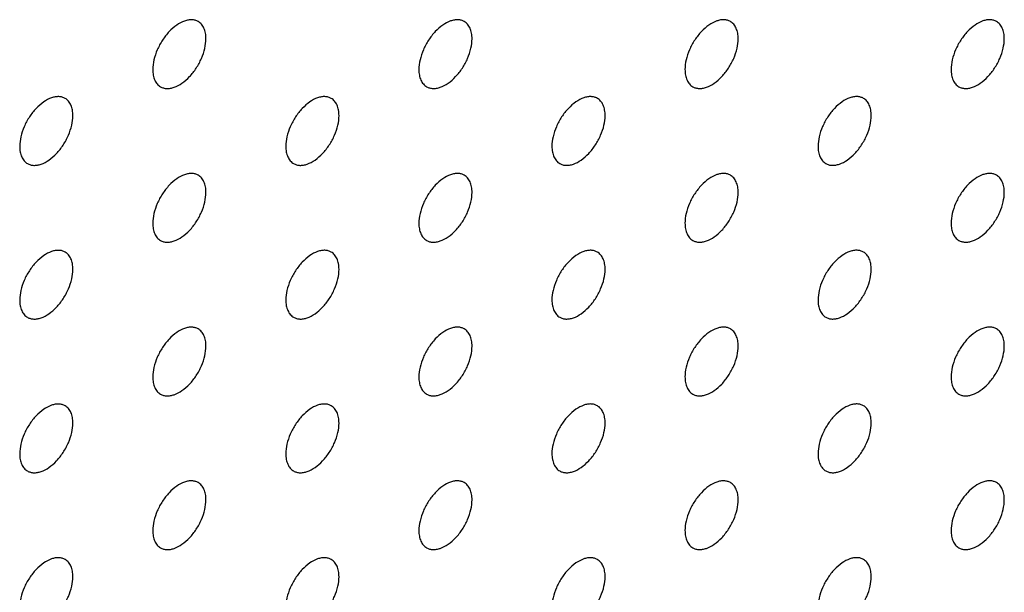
# Model space of a CAD drawing. Header units: inches. Extents: x 0 to 34, y 0 to 22.
# Tile 105 of 176: x 28.305 to 28.828, y 8.492 to 8.796. Entities that reach past the tile are written whole.
import ezdxf

# ---------------------------------------------------------------- set-up
doc = ezdxf.new("R2010")
doc.units = ezdxf.units.IN
doc.header["$LTSCALE"] = 1.87
doc.header["$MEASUREMENT"] = 0
doc.layers.add('02___PRT_ALL_AXES', color=7, linetype='CONTINUOUS')

msp = doc.modelspace()

# ---------------------------------------------------------------- linework, layer by layer
at = {"layer": '02___PRT_ALL_AXES', "color": 7, "linetype": 'CONTINUOUS'}
for points, knots in [([(28.39943, 8.79531), (28.39894, 8.79559), (28.39785, 8.79604), (28.39606, 8.79631), (28.39413, 8.79616), (28.39133, 8.79542), (28.38775, 8.79346), (28.3838, 8.78996), (28.3803, 8.78549), (28.37755, 8.7804), (28.37577, 8.77512), (28.37529, 8.77153), (28.37529, 8.76982)], [0, 0, 0, 0, 0.042842, 0.087441, 0.135298, 0.187275, 0.304489, 0.438213, 0.582466, 0.729664, 0.871609, 1, 1, 1, 1]), ([(28.54085, 8.79532), (28.54036, 8.7956), (28.53927, 8.79605), (28.53748, 8.79632), (28.53555, 8.79617), (28.53275, 8.79543), (28.52917, 8.79347), (28.52522, 8.78997), (28.52172, 8.7855), (28.51897, 8.78041), (28.5172, 8.77513), (28.51671, 8.77154), (28.51671, 8.76983)], [0, 0, 0, 0, 0.042842, 0.087441, 0.135298, 0.187275, 0.304489, 0.438213, 0.582466, 0.729664, 0.871609, 1, 1, 1, 1]), ([(28.68227, 8.79532), (28.68178, 8.79561), (28.68069, 8.79606), (28.6789, 8.79632), (28.67697, 8.79618), (28.67417, 8.79543), (28.67059, 8.79348), (28.66664, 8.78998), (28.66315, 8.78551), (28.66039, 8.78042), (28.65862, 8.77514), (28.65813, 8.77154), (28.65813, 8.76984)], [0, 0, 0, 0, 0.042842, 0.087441, 0.135298, 0.187275, 0.304489, 0.438213, 0.582466, 0.729664, 0.871609, 1, 1, 1, 1]), ([(28.82369, 8.79533), (28.8232, 8.79562), (28.82211, 8.79607), (28.82032, 8.79633), (28.81839, 8.79618), (28.81559, 8.79544), (28.81201, 8.79349), (28.80806, 8.78998), (28.80457, 8.78551), (28.80181, 8.78043), (28.80004, 8.77514), (28.79955, 8.77155), (28.79955, 8.76985)], [0, 0, 0, 0, 0.042842, 0.087441, 0.135298, 0.187275, 0.304489, 0.438213, 0.582466, 0.729664, 0.871609, 1, 1, 1, 1]), ([(28.40357, 8.78615), (28.40357, 8.78716), (28.40341, 8.78908), (28.40263, 8.79173), (28.40133, 8.79389), (28.40009, 8.79493), (28.39943, 8.79531)], [0, 0, 0, 0, 0.288094, 0.548173, 0.782164, 1, 1, 1, 1]), ([(28.54499, 8.78616), (28.54499, 8.78717), (28.54483, 8.78909), (28.54406, 8.79174), (28.54275, 8.7939), (28.54151, 8.79493), (28.54085, 8.79532)], [0, 0, 0, 0, 0.288094, 0.548173, 0.782164, 1, 1, 1, 1]), ([(28.68641, 8.78617), (28.68641, 8.78718), (28.68625, 8.7891), (28.68548, 8.79175), (28.68417, 8.79391), (28.68293, 8.79494), (28.68227, 8.79532)], [0, 0, 0, 0, 0.288094, 0.548173, 0.782164, 1, 1, 1, 1]), ([(28.82784, 8.78618), (28.82784, 8.78718), (28.82768, 8.78911), (28.8269, 8.79175), (28.82559, 8.79391), (28.82435, 8.79495), (28.82369, 8.79533)], [0, 0, 0, 0, 0.288094, 0.548173, 0.782164, 1, 1, 1, 1]), ([(28.37943, 8.76067), (28.37992, 8.76038), (28.38101, 8.75993), (28.3828, 8.75967), (28.38473, 8.75981), (28.38753, 8.76056), (28.39111, 8.76251), (28.39506, 8.76601), (28.39856, 8.77049), (28.40131, 8.77557), (28.40308, 8.78085), (28.40357, 8.78445), (28.40357, 8.78615)], [0, 0, 0, 0, 0.042842, 0.087441, 0.135298, 0.187275, 0.304489, 0.438213, 0.582466, 0.729664, 0.871609, 1, 1, 1, 1]), ([(28.52085, 8.76068), (28.52134, 8.76039), (28.52243, 8.75994), (28.52422, 8.75968), (28.52615, 8.75982), (28.52895, 8.76056), (28.53253, 8.76252), (28.53648, 8.76602), (28.53998, 8.77049), (28.54273, 8.77558), (28.5445, 8.78086), (28.54499, 8.78446), (28.54499, 8.78616)], [0, 0, 0, 0, 0.042842, 0.087441, 0.135298, 0.187275, 0.304489, 0.438213, 0.582466, 0.729664, 0.871609, 1, 1, 1, 1]), ([(28.66227, 8.76068), (28.66276, 8.7604), (28.66385, 8.75995), (28.66564, 8.75968), (28.66757, 8.75983), (28.67037, 8.76057), (28.67395, 8.76253), (28.6779, 8.76603), (28.6814, 8.7705), (28.68416, 8.77559), (28.68593, 8.78087), (28.68641, 8.78446), (28.68641, 8.78617)], [0, 0, 0, 0, 0.042842, 0.087441, 0.135298, 0.187275, 0.304489, 0.438213, 0.582466, 0.729664, 0.871609, 1, 1, 1, 1]), ([(28.80369, 8.76069), (28.80419, 8.76041), (28.80527, 8.75996), (28.80707, 8.75969), (28.80899, 8.75984), (28.81179, 8.76058), (28.81537, 8.76254), (28.81932, 8.76604), (28.82282, 8.77051), (28.82558, 8.7756), (28.82735, 8.78088), (28.82784, 8.78447), (28.82784, 8.78618)], [0, 0, 0, 0, 0.042842, 0.087441, 0.135298, 0.187275, 0.304489, 0.438213, 0.582466, 0.729664, 0.871609, 1, 1, 1, 1]), ([(28.37529, 8.76982), (28.37529, 8.76882), (28.37545, 8.76689), (28.37622, 8.76425), (28.37753, 8.76209), (28.37877, 8.76105), (28.37943, 8.76067)], [0, 0, 0, 0, 0.288094, 0.548173, 0.782164, 1, 1, 1, 1]), ([(28.51671, 8.76983), (28.51671, 8.76882), (28.51687, 8.7669), (28.51764, 8.76425), (28.51895, 8.76209), (28.52019, 8.76106), (28.52085, 8.76068)], [0, 0, 0, 0, 0.288094, 0.548173, 0.782164, 1, 1, 1, 1]), ([(28.65813, 8.76984), (28.65813, 8.76883), (28.65829, 8.76691), (28.65907, 8.76426), (28.66037, 8.7621), (28.66161, 8.76106), (28.66227, 8.76068)], [0, 0, 0, 0, 0.288094, 0.548173, 0.782164, 1, 1, 1, 1]), ([(28.79955, 8.76985), (28.79955, 8.76884), (28.79971, 8.76692), (28.80049, 8.76427), (28.80179, 8.76211), (28.80303, 8.76107), (28.80369, 8.76069)], [0, 0, 0, 0, 0.288094, 0.548173, 0.782164, 1, 1, 1, 1]), ([(28.32872, 8.75448), (28.32823, 8.75476), (28.32714, 8.75522), (28.32535, 8.75548), (28.32342, 8.75533), (28.32062, 8.75459), (28.31704, 8.75264), (28.31309, 8.74913), (28.30959, 8.74466), (28.30683, 8.73958), (28.30506, 8.73429), (28.30458, 8.7307), (28.30458, 8.72899)], [0, 0, 0, 0, 0.042842, 0.087441, 0.135298, 0.187275, 0.304489, 0.438213, 0.582466, 0.729664, 0.871609, 1, 1, 1, 1]), ([(28.33286, 8.74533), (28.33286, 8.74633), (28.3327, 8.74826), (28.33192, 8.7509), (28.33062, 8.75306), (28.32938, 8.7541), (28.32872, 8.75448)], [0, 0, 0, 0, 0.288094, 0.548173, 0.782164, 1, 1, 1, 1]), ([(28.47014, 8.75449), (28.46965, 8.75477), (28.46856, 8.75522), (28.46677, 8.75549), (28.46484, 8.75534), (28.46204, 8.7546), (28.45846, 8.75264), (28.45451, 8.74914), (28.45101, 8.74467), (28.44826, 8.73958), (28.44649, 8.7343), (28.446, 8.73071), (28.446, 8.729)], [0, 0, 0, 0, 0.042842, 0.087441, 0.135298, 0.187275, 0.304489, 0.438213, 0.582466, 0.729664, 0.871609, 1, 1, 1, 1]), ([(28.47428, 8.74533), (28.47428, 8.74634), (28.47412, 8.74826), (28.47335, 8.75091), (28.47204, 8.75307), (28.4708, 8.75411), (28.47014, 8.75449)], [0, 0, 0, 0, 0.288094, 0.548173, 0.782164, 1, 1, 1, 1]), ([(28.61156, 8.7545), (28.61107, 8.75478), (28.60998, 8.75523), (28.60819, 8.7555), (28.60626, 8.75535), (28.60346, 8.75461), (28.59988, 8.75265), (28.59593, 8.74915), (28.59243, 8.74468), (28.58968, 8.73959), (28.58791, 8.73431), (28.58742, 8.73072), (28.58742, 8.72901)], [0, 0, 0, 0, 0.042842, 0.087441, 0.135298, 0.187275, 0.304489, 0.438213, 0.582466, 0.729664, 0.871609, 1, 1, 1, 1]), ([(28.6157, 8.74534), (28.6157, 8.74635), (28.61554, 8.74827), (28.61477, 8.75092), (28.61346, 8.75308), (28.61222, 8.75412), (28.61156, 8.7545)], [0, 0, 0, 0, 0.288094, 0.548173, 0.782164, 1, 1, 1, 1]), ([(28.75298, 8.7545), (28.75249, 8.75479), (28.7514, 8.75524), (28.74961, 8.7555), (28.74768, 8.75536), (28.74488, 8.75462), (28.7413, 8.75266), (28.73735, 8.74916), (28.73386, 8.74469), (28.7311, 8.7396), (28.72933, 8.73432), (28.72884, 8.73072), (28.72884, 8.72902)], [0, 0, 0, 0, 0.042842, 0.087441, 0.135298, 0.187275, 0.304489, 0.438213, 0.582466, 0.729664, 0.871609, 1, 1, 1, 1]), ([(28.75712, 8.74535), (28.75712, 8.74636), (28.75696, 8.74828), (28.75619, 8.75093), (28.75488, 8.75309), (28.75364, 8.75412), (28.75298, 8.7545)], [0, 0, 0, 0, 0.288094, 0.548173, 0.782164, 1, 1, 1, 1]), ([(28.30872, 8.71984), (28.30921, 8.71956), (28.3103, 8.7191), (28.31209, 8.71884), (28.31402, 8.71899), (28.31682, 8.71973), (28.3204, 8.72168), (28.32435, 8.72519), (28.32784, 8.72966), (28.3306, 8.73474), (28.33237, 8.74003), (28.33286, 8.74362), (28.33286, 8.74533)], [0, 0, 0, 0, 0.042842, 0.087441, 0.135298, 0.187275, 0.304489, 0.438213, 0.582466, 0.729664, 0.871609, 1, 1, 1, 1]), ([(28.45014, 8.71985), (28.45063, 8.71956), (28.45172, 8.71911), (28.45351, 8.71885), (28.45544, 8.719), (28.45824, 8.71974), (28.46182, 8.72169), (28.46577, 8.72519), (28.46927, 8.72967), (28.47202, 8.73475), (28.47379, 8.74004), (28.47428, 8.74363), (28.47428, 8.74533)], [0, 0, 0, 0, 0.042842, 0.087441, 0.135298, 0.187275, 0.304489, 0.438213, 0.582466, 0.729664, 0.871609, 1, 1, 1, 1]), ([(28.59156, 8.71986), (28.59205, 8.71957), (28.59314, 8.71912), (28.59493, 8.71886), (28.59686, 8.719), (28.59966, 8.71975), (28.60324, 8.7217), (28.60719, 8.7252), (28.61069, 8.72967), (28.61344, 8.73476), (28.61522, 8.74004), (28.6157, 8.74364), (28.6157, 8.74534)], [0, 0, 0, 0, 0.042842, 0.087441, 0.135298, 0.187275, 0.304489, 0.438213, 0.582466, 0.729664, 0.871609, 1, 1, 1, 1]), ([(28.73298, 8.71986), (28.73348, 8.71958), (28.73456, 8.71913), (28.73635, 8.71886), (28.73828, 8.71901), (28.74108, 8.71975), (28.74466, 8.72171), (28.74861, 8.72521), (28.75211, 8.72968), (28.75487, 8.73477), (28.75664, 8.74005), (28.75712, 8.74364), (28.75712, 8.74535)], [0, 0, 0, 0, 0.042842, 0.087441, 0.135298, 0.187275, 0.304489, 0.438213, 0.582466, 0.729664, 0.871609, 1, 1, 1, 1]), ([(28.30458, 8.72899), (28.30458, 8.72799), (28.30474, 8.72606), (28.30551, 8.72342), (28.30682, 8.72126), (28.30806, 8.72022), (28.30872, 8.71984)], [0, 0, 0, 0, 0.288094, 0.548173, 0.782164, 1, 1, 1, 1]), ([(28.446, 8.729), (28.446, 8.728), (28.44616, 8.72607), (28.44693, 8.72343), (28.44824, 8.72127), (28.44948, 8.72023), (28.45014, 8.71985)], [0, 0, 0, 0, 0.288094, 0.548173, 0.782164, 1, 1, 1, 1]), ([(28.58742, 8.72901), (28.58742, 8.728), (28.58758, 8.72608), (28.58836, 8.72343), (28.58966, 8.72127), (28.5909, 8.72024), (28.59156, 8.71986)], [0, 0, 0, 0, 0.288094, 0.548173, 0.782164, 1, 1, 1, 1]), ([(28.72884, 8.72902), (28.72884, 8.72801), (28.729, 8.72609), (28.72978, 8.72344), (28.73108, 8.72128), (28.73232, 8.72025), (28.73298, 8.71986)], [0, 0, 0, 0, 0.288094, 0.548173, 0.782164, 1, 1, 1, 1]), ([(28.39943, 8.71366), (28.39894, 8.71394), (28.39785, 8.7144), (28.39606, 8.71466), (28.39413, 8.71451), (28.39133, 8.71377), (28.38775, 8.71182), (28.3838, 8.70831), (28.3803, 8.70384), (28.37755, 8.69876), (28.37577, 8.69347), (28.37529, 8.68988), (28.37529, 8.68818)], [0, 0, 0, 0, 0.042842, 0.087441, 0.135298, 0.187275, 0.304489, 0.438213, 0.582466, 0.729664, 0.871609, 1, 1, 1, 1]), ([(28.40357, 8.70451), (28.40357, 8.70551), (28.40341, 8.70744), (28.40263, 8.71008), (28.40133, 8.71224), (28.40009, 8.71328), (28.39943, 8.71366)], [0, 0, 0, 0, 0.288094, 0.548173, 0.782164, 1, 1, 1, 1]), ([(28.54085, 8.71367), (28.54036, 8.71395), (28.53927, 8.71441), (28.53748, 8.71467), (28.53555, 8.71452), (28.53275, 8.71378), (28.52917, 8.71182), (28.52522, 8.70832), (28.52172, 8.70385), (28.51897, 8.69876), (28.5172, 8.69348), (28.51671, 8.68989), (28.51671, 8.68818)], [0, 0, 0, 0, 0.042842, 0.087441, 0.135298, 0.187275, 0.304489, 0.438213, 0.582466, 0.729664, 0.871609, 1, 1, 1, 1]), ([(28.54499, 8.70451), (28.54499, 8.70552), (28.54483, 8.70744), (28.54406, 8.71009), (28.54275, 8.71225), (28.54151, 8.71329), (28.54085, 8.71367)], [0, 0, 0, 0, 0.288094, 0.548173, 0.782164, 1, 1, 1, 1]), ([(28.68227, 8.71368), (28.68178, 8.71396), (28.68069, 8.71441), (28.6789, 8.71468), (28.67697, 8.71453), (28.67417, 8.71379), (28.67059, 8.71183), (28.66664, 8.70833), (28.66315, 8.70386), (28.66039, 8.69877), (28.65862, 8.69349), (28.65813, 8.6899), (28.65813, 8.68819)], [0, 0, 0, 0, 0.042842, 0.087441, 0.135298, 0.187275, 0.304489, 0.438213, 0.582466, 0.729664, 0.871609, 1, 1, 1, 1]), ([(28.68641, 8.70452), (28.68641, 8.70553), (28.68625, 8.70745), (28.68548, 8.7101), (28.68417, 8.71226), (28.68293, 8.7133), (28.68227, 8.71368)], [0, 0, 0, 0, 0.288094, 0.548173, 0.782164, 1, 1, 1, 1]), ([(28.82369, 8.71368), (28.8232, 8.71397), (28.82211, 8.71442), (28.82032, 8.71468), (28.81839, 8.71454), (28.81559, 8.7138), (28.81201, 8.71184), (28.80806, 8.70834), (28.80457, 8.70387), (28.80181, 8.69878), (28.80004, 8.6935), (28.79955, 8.6899), (28.79955, 8.6882)], [0, 0, 0, 0, 0.042842, 0.087441, 0.135298, 0.187275, 0.304489, 0.438213, 0.582466, 0.729664, 0.871609, 1, 1, 1, 1]), ([(28.82784, 8.70453), (28.82784, 8.70554), (28.82768, 8.70746), (28.8269, 8.71011), (28.82559, 8.71227), (28.82435, 8.7133), (28.82369, 8.71368)], [0, 0, 0, 0, 0.288094, 0.548173, 0.782164, 1, 1, 1, 1]), ([(28.37943, 8.67902), (28.37992, 8.67874), (28.38101, 8.67828), (28.3828, 8.67802), (28.38473, 8.67817), (28.38753, 8.67891), (28.39111, 8.68086), (28.39506, 8.68437), (28.39856, 8.68884), (28.40131, 8.69392), (28.40308, 8.69921), (28.40357, 8.7028), (28.40357, 8.70451)], [0, 0, 0, 0, 0.042842, 0.087441, 0.135298, 0.187275, 0.304489, 0.438213, 0.582466, 0.729664, 0.871609, 1, 1, 1, 1]), ([(28.52085, 8.67903), (28.52134, 8.67874), (28.52243, 8.67829), (28.52422, 8.67803), (28.52615, 8.67818), (28.52895, 8.67892), (28.53253, 8.68087), (28.53648, 8.68438), (28.53998, 8.68885), (28.54273, 8.69393), (28.5445, 8.69922), (28.54499, 8.70281), (28.54499, 8.70451)], [0, 0, 0, 0, 0.042842, 0.087441, 0.135298, 0.187275, 0.304489, 0.438213, 0.582466, 0.729664, 0.871609, 1, 1, 1, 1]), ([(28.66227, 8.67904), (28.66276, 8.67875), (28.66385, 8.6783), (28.66564, 8.67804), (28.66757, 8.67818), (28.67037, 8.67893), (28.67395, 8.68088), (28.6779, 8.68438), (28.6814, 8.68885), (28.68416, 8.69394), (28.68593, 8.69922), (28.68641, 8.70282), (28.68641, 8.70452)], [0, 0, 0, 0, 0.042842, 0.087441, 0.135298, 0.187275, 0.304489, 0.438213, 0.582466, 0.729664, 0.871609, 1, 1, 1, 1]), ([(28.80369, 8.67905), (28.80419, 8.67876), (28.80527, 8.67831), (28.80707, 8.67804), (28.80899, 8.67819), (28.81179, 8.67893), (28.81537, 8.68089), (28.81932, 8.68439), (28.82282, 8.68886), (28.82558, 8.69395), (28.82735, 8.69923), (28.82784, 8.70282), (28.82784, 8.70453)], [0, 0, 0, 0, 0.042842, 0.087441, 0.135298, 0.187275, 0.304489, 0.438213, 0.582466, 0.729664, 0.871609, 1, 1, 1, 1]), ([(28.37529, 8.68818), (28.37529, 8.68717), (28.37545, 8.68525), (28.37622, 8.6826), (28.37753, 8.68044), (28.37877, 8.6794), (28.37943, 8.67902)], [0, 0, 0, 0, 0.288094, 0.548173, 0.782164, 1, 1, 1, 1]), ([(28.51671, 8.68818), (28.51671, 8.68718), (28.51687, 8.68525), (28.51764, 8.68261), (28.51895, 8.68045), (28.52019, 8.67941), (28.52085, 8.67903)], [0, 0, 0, 0, 0.288094, 0.548173, 0.782164, 1, 1, 1, 1]), ([(28.65813, 8.68819), (28.65813, 8.68718), (28.65829, 8.68526), (28.65907, 8.68261), (28.66037, 8.68045), (28.66161, 8.67942), (28.66227, 8.67904)], [0, 0, 0, 0, 0.288094, 0.548173, 0.782164, 1, 1, 1, 1]), ([(28.79955, 8.6882), (28.79955, 8.68719), (28.79971, 8.68527), (28.80049, 8.68262), (28.80179, 8.68046), (28.80303, 8.67943), (28.80369, 8.67905)], [0, 0, 0, 0, 0.288094, 0.548173, 0.782164, 1, 1, 1, 1]), ([(28.32872, 8.67283), (28.32823, 8.67312), (28.32714, 8.67357), (28.32535, 8.67383), (28.32342, 8.67369), (28.32062, 8.67294), (28.31704, 8.67099), (28.31309, 8.66749), (28.30959, 8.66302), (28.30683, 8.65793), (28.30506, 8.65265), (28.30458, 8.64905), (28.30458, 8.64735)], [0, 0, 0, 0, 0.042842, 0.087441, 0.135298, 0.187275, 0.304489, 0.438213, 0.582466, 0.729664, 0.871609, 1, 1, 1, 1]), ([(28.33286, 8.66368), (28.33286, 8.66469), (28.3327, 8.66661), (28.33192, 8.66926), (28.33062, 8.67142), (28.32938, 8.67245), (28.32872, 8.67283)], [0, 0, 0, 0, 0.288094, 0.548173, 0.782164, 1, 1, 1, 1]), ([(28.47014, 8.67284), (28.46965, 8.67313), (28.46856, 8.67358), (28.46677, 8.67384), (28.46484, 8.67369), (28.46204, 8.67295), (28.45846, 8.671), (28.45451, 8.66749), (28.45101, 8.66302), (28.44826, 8.65794), (28.44649, 8.65265), (28.446, 8.64906), (28.446, 8.64736)], [0, 0, 0, 0, 0.042842, 0.087441, 0.135298, 0.187275, 0.304489, 0.438213, 0.582466, 0.729664, 0.871609, 1, 1, 1, 1]), ([(28.47428, 8.66369), (28.47428, 8.66469), (28.47412, 8.66662), (28.47335, 8.66926), (28.47204, 8.67142), (28.4708, 8.67246), (28.47014, 8.67284)], [0, 0, 0, 0, 0.288094, 0.548173, 0.782164, 1, 1, 1, 1]), ([(28.61156, 8.67285), (28.61107, 8.67313), (28.60998, 8.67359), (28.60819, 8.67385), (28.60626, 8.6737), (28.60346, 8.67296), (28.59988, 8.67101), (28.59593, 8.6675), (28.59243, 8.66303), (28.58968, 8.65795), (28.58791, 8.65266), (28.58742, 8.64907), (28.58742, 8.64736)], [0, 0, 0, 0, 0.042842, 0.087441, 0.135298, 0.187275, 0.304489, 0.438213, 0.582466, 0.729664, 0.871609, 1, 1, 1, 1]), ([(28.6157, 8.66369), (28.6157, 8.6647), (28.61554, 8.66663), (28.61477, 8.66927), (28.61346, 8.67143), (28.61222, 8.67247), (28.61156, 8.67285)], [0, 0, 0, 0, 0.288094, 0.548173, 0.782164, 1, 1, 1, 1]), ([(28.75298, 8.67286), (28.75249, 8.67314), (28.7514, 8.67359), (28.74961, 8.67386), (28.74768, 8.67371), (28.74488, 8.67297), (28.7413, 8.67101), (28.73735, 8.66751), (28.73386, 8.66304), (28.7311, 8.65795), (28.72933, 8.65267), (28.72884, 8.64908), (28.72884, 8.64737)], [0, 0, 0, 0, 0.042842, 0.087441, 0.135298, 0.187275, 0.304489, 0.438213, 0.582466, 0.729664, 0.871609, 1, 1, 1, 1]), ([(28.75712, 8.6637), (28.75712, 8.66471), (28.75696, 8.66663), (28.75619, 8.66928), (28.75488, 8.67144), (28.75364, 8.67248), (28.75298, 8.67286)], [0, 0, 0, 0, 0.288094, 0.548173, 0.782164, 1, 1, 1, 1]), ([(28.30872, 8.63819), (28.30921, 8.63791), (28.3103, 8.63746), (28.31209, 8.63719), (28.31402, 8.63734), (28.31682, 8.63808), (28.3204, 8.64004), (28.32435, 8.64354), (28.32784, 8.64801), (28.3306, 8.6531), (28.33237, 8.65838), (28.33286, 8.66197), (28.33286, 8.66368)], [0, 0, 0, 0, 0.042842, 0.087441, 0.135298, 0.187275, 0.304489, 0.438213, 0.582466, 0.729664, 0.871609, 1, 1, 1, 1]), ([(28.45014, 8.6382), (28.45063, 8.63792), (28.45172, 8.63746), (28.45351, 8.6372), (28.45544, 8.63735), (28.45824, 8.63809), (28.46182, 8.64005), (28.46577, 8.64355), (28.46927, 8.64802), (28.47202, 8.65311), (28.47379, 8.65839), (28.47428, 8.66198), (28.47428, 8.66369)], [0, 0, 0, 0, 0.042842, 0.087441, 0.135298, 0.187275, 0.304489, 0.438213, 0.582466, 0.729664, 0.871609, 1, 1, 1, 1]), ([(28.59156, 8.63821), (28.59205, 8.63793), (28.59314, 8.63747), (28.59493, 8.63721), (28.59686, 8.63736), (28.59966, 8.6381), (28.60324, 8.64005), (28.60719, 8.64356), (28.61069, 8.64803), (28.61344, 8.65311), (28.61522, 8.6584), (28.6157, 8.66199), (28.6157, 8.66369)], [0, 0, 0, 0, 0.042842, 0.087441, 0.135298, 0.187275, 0.304489, 0.438213, 0.582466, 0.729664, 0.871609, 1, 1, 1, 1]), ([(28.73298, 8.63822), (28.73348, 8.63793), (28.73456, 8.63748), (28.73635, 8.63722), (28.73828, 8.63736), (28.74108, 8.63811), (28.74466, 8.64006), (28.74861, 8.64356), (28.75211, 8.64804), (28.75487, 8.65312), (28.75664, 8.6584), (28.75712, 8.662), (28.75712, 8.6637)], [0, 0, 0, 0, 0.042842, 0.087441, 0.135298, 0.187275, 0.304489, 0.438213, 0.582466, 0.729664, 0.871609, 1, 1, 1, 1]), ([(28.30458, 8.64735), (28.30458, 8.64634), (28.30474, 8.64442), (28.30551, 8.64177), (28.30682, 8.63961), (28.30806, 8.63857), (28.30872, 8.63819)], [0, 0, 0, 0, 0.288094, 0.548173, 0.782164, 1, 1, 1, 1]), ([(28.446, 8.64736), (28.446, 8.64635), (28.44616, 8.64443), (28.44693, 8.64178), (28.44824, 8.63962), (28.44948, 8.63858), (28.45014, 8.6382)], [0, 0, 0, 0, 0.288094, 0.548173, 0.782164, 1, 1, 1, 1]), ([(28.58742, 8.64736), (28.58742, 8.64636), (28.58758, 8.64443), (28.58836, 8.64179), (28.58966, 8.63963), (28.5909, 8.63859), (28.59156, 8.63821)], [0, 0, 0, 0, 0.288094, 0.548173, 0.782164, 1, 1, 1, 1]), ([(28.72884, 8.64737), (28.72884, 8.64636), (28.729, 8.64444), (28.72978, 8.6418), (28.73108, 8.63963), (28.73232, 8.6386), (28.73298, 8.63822)], [0, 0, 0, 0, 0.288094, 0.548173, 0.782164, 1, 1, 1, 1]), ([(28.39943, 8.63201), (28.39894, 8.6323), (28.39785, 8.63275), (28.39606, 8.63301), (28.39413, 8.63287), (28.39133, 8.63212), (28.38775, 8.63017), (28.3838, 8.62667), (28.3803, 8.6222), (28.37755, 8.61711), (28.37577, 8.61183), (28.37529, 8.60823), (28.37529, 8.60653)], [0, 0, 0, 0, 0.042842, 0.087441, 0.135298, 0.187275, 0.304489, 0.438213, 0.582466, 0.729664, 0.871609, 1, 1, 1, 1]), ([(28.40357, 8.62286), (28.40357, 8.62387), (28.40341, 8.62579), (28.40263, 8.62844), (28.40133, 8.6306), (28.40009, 8.63163), (28.39943, 8.63201)], [0, 0, 0, 0, 0.288094, 0.548173, 0.782164, 1, 1, 1, 1]), ([(28.54085, 8.63202), (28.54036, 8.63231), (28.53927, 8.63276), (28.53748, 8.63302), (28.53555, 8.63287), (28.53275, 8.63213), (28.52917, 8.63018), (28.52522, 8.62668), (28.52172, 8.6222), (28.51897, 8.61712), (28.5172, 8.61184), (28.51671, 8.60824), (28.51671, 8.60654)], [0, 0, 0, 0, 0.042842, 0.087441, 0.135298, 0.187275, 0.304489, 0.438213, 0.582466, 0.729664, 0.871609, 1, 1, 1, 1]), ([(28.54499, 8.62287), (28.54499, 8.62387), (28.54483, 8.6258), (28.54406, 8.62844), (28.54275, 8.6306), (28.54151, 8.63164), (28.54085, 8.63202)], [0, 0, 0, 0, 0.288094, 0.548173, 0.782164, 1, 1, 1, 1]), ([(28.68227, 8.63203), (28.68178, 8.63231), (28.68069, 8.63277), (28.6789, 8.63303), (28.67697, 8.63288), (28.67417, 8.63214), (28.67059, 8.63019), (28.66664, 8.62668), (28.66315, 8.62221), (28.66039, 8.61713), (28.65862, 8.61184), (28.65813, 8.60825), (28.65813, 8.60654)], [0, 0, 0, 0, 0.042842, 0.087441, 0.135298, 0.187275, 0.304489, 0.438213, 0.582466, 0.729664, 0.871609, 1, 1, 1, 1]), ([(28.68641, 8.62288), (28.68641, 8.62388), (28.68625, 8.62581), (28.68548, 8.62845), (28.68417, 8.63061), (28.68293, 8.63165), (28.68227, 8.63203)], [0, 0, 0, 0, 0.288094, 0.548173, 0.782164, 1, 1, 1, 1]), ([(28.82369, 8.63204), (28.8232, 8.63232), (28.82211, 8.63277), (28.82032, 8.63304), (28.81839, 8.63289), (28.81559, 8.63215), (28.81201, 8.63019), (28.80806, 8.62669), (28.80457, 8.62222), (28.80181, 8.61713), (28.80004, 8.61185), (28.79955, 8.60826), (28.79955, 8.60655)], [0, 0, 0, 0, 0.042842, 0.087441, 0.135298, 0.187275, 0.304489, 0.438213, 0.582466, 0.729664, 0.871609, 1, 1, 1, 1]), ([(28.82784, 8.62288), (28.82784, 8.62389), (28.82768, 8.62581), (28.8269, 8.62846), (28.82559, 8.63062), (28.82435, 8.63166), (28.82369, 8.63204)], [0, 0, 0, 0, 0.288094, 0.548173, 0.782164, 1, 1, 1, 1]), ([(28.37943, 8.59737), (28.37992, 8.59709), (28.38101, 8.59664), (28.3828, 8.59637), (28.38473, 8.59652), (28.38753, 8.59726), (28.39111, 8.59922), (28.39506, 8.60272), (28.39856, 8.60719), (28.40131, 8.61228), (28.40308, 8.61756), (28.40357, 8.62115), (28.40357, 8.62286)], [0, 0, 0, 0, 0.042842, 0.087441, 0.135298, 0.187275, 0.304489, 0.438213, 0.582466, 0.729664, 0.871609, 1, 1, 1, 1]), ([(28.52085, 8.59738), (28.52134, 8.5971), (28.52243, 8.59665), (28.52422, 8.59638), (28.52615, 8.59653), (28.52895, 8.59727), (28.53253, 8.59923), (28.53648, 8.60273), (28.53998, 8.6072), (28.54273, 8.61229), (28.5445, 8.61757), (28.54499, 8.62116), (28.54499, 8.62287)], [0, 0, 0, 0, 0.042842, 0.087441, 0.135298, 0.187275, 0.304489, 0.438213, 0.582466, 0.729664, 0.871609, 1, 1, 1, 1]), ([(28.66227, 8.59739), (28.66276, 8.59711), (28.66385, 8.59665), (28.66564, 8.59639), (28.66757, 8.59654), (28.67037, 8.59728), (28.67395, 8.59923), (28.6779, 8.60274), (28.6814, 8.60721), (28.68416, 8.61229), (28.68593, 8.61758), (28.68641, 8.62117), (28.68641, 8.62288)], [0, 0, 0, 0, 0.042842, 0.087441, 0.135298, 0.187275, 0.304489, 0.438213, 0.582466, 0.729664, 0.871609, 1, 1, 1, 1]), ([(28.80369, 8.5974), (28.80419, 8.59711), (28.80527, 8.59666), (28.80707, 8.5964), (28.80899, 8.59654), (28.81179, 8.59729), (28.81537, 8.59924), (28.81932, 8.60274), (28.82282, 8.60722), (28.82558, 8.6123), (28.82735, 8.61758), (28.82784, 8.62118), (28.82784, 8.62288)], [0, 0, 0, 0, 0.042842, 0.087441, 0.135298, 0.187275, 0.304489, 0.438213, 0.582466, 0.729664, 0.871609, 1, 1, 1, 1]), ([(28.37529, 8.60653), (28.37529, 8.60552), (28.37545, 8.6036), (28.37622, 8.60095), (28.37753, 8.59879), (28.37877, 8.59775), (28.37943, 8.59737)], [0, 0, 0, 0, 0.288094, 0.548173, 0.782164, 1, 1, 1, 1]), ([(28.51671, 8.60654), (28.51671, 8.60553), (28.51687, 8.60361), (28.51764, 8.60096), (28.51895, 8.5988), (28.52019, 8.59776), (28.52085, 8.59738)], [0, 0, 0, 0, 0.288094, 0.548173, 0.782164, 1, 1, 1, 1]), ([(28.65813, 8.60654), (28.65813, 8.60554), (28.65829, 8.60361), (28.65907, 8.60097), (28.66037, 8.59881), (28.66161, 8.59777), (28.66227, 8.59739)], [0, 0, 0, 0, 0.288094, 0.548173, 0.782164, 1, 1, 1, 1]), ([(28.79955, 8.60655), (28.79955, 8.60554), (28.79971, 8.60362), (28.80049, 8.60098), (28.80179, 8.59882), (28.80303, 8.59778), (28.80369, 8.5974)], [0, 0, 0, 0, 0.288094, 0.548173, 0.782164, 1, 1, 1, 1]), ([(28.32872, 8.59119), (28.32823, 8.59147), (28.32714, 8.59192), (28.32535, 8.59219), (28.32342, 8.59204), (28.32062, 8.5913), (28.31704, 8.58934), (28.31309, 8.58584), (28.30959, 8.58137), (28.30683, 8.57628), (28.30506, 8.571), (28.30458, 8.56741), (28.30458, 8.5657)], [0, 0, 0, 0, 0.042842, 0.087441, 0.135298, 0.187275, 0.304489, 0.438213, 0.582466, 0.729664, 0.871609, 1, 1, 1, 1]), ([(28.47014, 8.59119), (28.46965, 8.59148), (28.46856, 8.59193), (28.46677, 8.59219), (28.46484, 8.59205), (28.46204, 8.59131), (28.45846, 8.58935), (28.45451, 8.58585), (28.45101, 8.58138), (28.44826, 8.57629), (28.44649, 8.57101), (28.446, 8.56741), (28.446, 8.56571)], [0, 0, 0, 0, 0.042842, 0.087441, 0.135298, 0.187275, 0.304489, 0.438213, 0.582466, 0.729664, 0.871609, 1, 1, 1, 1]), ([(28.61156, 8.5912), (28.61107, 8.59149), (28.60998, 8.59194), (28.60819, 8.5922), (28.60626, 8.59206), (28.60346, 8.59131), (28.59988, 8.58936), (28.59593, 8.58586), (28.59243, 8.58138), (28.58968, 8.5763), (28.58791, 8.57102), (28.58742, 8.56742), (28.58742, 8.56572)], [0, 0, 0, 0, 0.042842, 0.087441, 0.135298, 0.187275, 0.304489, 0.438213, 0.582466, 0.729664, 0.871609, 1, 1, 1, 1]), ([(28.75298, 8.59121), (28.75249, 8.59149), (28.7514, 8.59195), (28.74961, 8.59221), (28.74768, 8.59206), (28.74488, 8.59132), (28.7413, 8.58937), (28.73735, 8.58586), (28.73386, 8.58139), (28.7311, 8.57631), (28.72933, 8.57102), (28.72884, 8.56743), (28.72884, 8.56572)], [0, 0, 0, 0, 0.042842, 0.087441, 0.135298, 0.187275, 0.304489, 0.438213, 0.582466, 0.729664, 0.871609, 1, 1, 1, 1]), ([(28.33286, 8.58203), (28.33286, 8.58304), (28.3327, 8.58496), (28.33192, 8.58761), (28.33062, 8.58977), (28.32938, 8.59081), (28.32872, 8.59119)], [0, 0, 0, 0, 0.288094, 0.548173, 0.782164, 1, 1, 1, 1]), ([(28.47428, 8.58204), (28.47428, 8.58305), (28.47412, 8.58497), (28.47335, 8.58762), (28.47204, 8.58978), (28.4708, 8.59081), (28.47014, 8.59119)], [0, 0, 0, 0, 0.288094, 0.548173, 0.782164, 1, 1, 1, 1]), ([(28.6157, 8.58205), (28.6157, 8.58306), (28.61554, 8.58498), (28.61477, 8.58762), (28.61346, 8.58978), (28.61222, 8.59082), (28.61156, 8.5912)], [0, 0, 0, 0, 0.288094, 0.548173, 0.782164, 1, 1, 1, 1]), ([(28.75712, 8.58206), (28.75712, 8.58306), (28.75696, 8.58499), (28.75619, 8.58763), (28.75488, 8.58979), (28.75364, 8.59083), (28.75298, 8.59121)], [0, 0, 0, 0, 0.288094, 0.548173, 0.782164, 1, 1, 1, 1]), ([(28.30872, 8.55655), (28.30921, 8.55626), (28.3103, 8.55581), (28.31209, 8.55555), (28.31402, 8.55569), (28.31682, 8.55644), (28.3204, 8.55839), (28.32435, 8.56189), (28.32784, 8.56636), (28.3306, 8.57145), (28.33237, 8.57673), (28.33286, 8.58033), (28.33286, 8.58203)], [0, 0, 0, 0, 0.042842, 0.087441, 0.135298, 0.187275, 0.304489, 0.438213, 0.582466, 0.729664, 0.871609, 1, 1, 1, 1]), ([(28.45014, 8.55655), (28.45063, 8.55627), (28.45172, 8.55582), (28.45351, 8.55555), (28.45544, 8.5557), (28.45824, 8.55644), (28.46182, 8.5584), (28.46577, 8.5619), (28.46927, 8.56637), (28.47202, 8.57146), (28.47379, 8.57674), (28.47428, 8.58033), (28.47428, 8.58204)], [0, 0, 0, 0, 0.042842, 0.087441, 0.135298, 0.187275, 0.304489, 0.438213, 0.582466, 0.729664, 0.871609, 1, 1, 1, 1]), ([(28.59156, 8.55656), (28.59205, 8.55628), (28.59314, 8.55583), (28.59493, 8.55556), (28.59686, 8.55571), (28.59966, 8.55645), (28.60324, 8.55841), (28.60719, 8.56191), (28.61069, 8.56638), (28.61344, 8.57147), (28.61522, 8.57675), (28.6157, 8.58034), (28.6157, 8.58205)], [0, 0, 0, 0, 0.042842, 0.087441, 0.135298, 0.187275, 0.304489, 0.438213, 0.582466, 0.729664, 0.871609, 1, 1, 1, 1]), ([(28.73298, 8.55657), (28.73348, 8.55629), (28.73456, 8.55583), (28.73635, 8.55557), (28.73828, 8.55572), (28.74108, 8.55646), (28.74466, 8.55841), (28.74861, 8.56192), (28.75211, 8.56639), (28.75487, 8.57147), (28.75664, 8.57676), (28.75712, 8.58035), (28.75712, 8.58206)], [0, 0, 0, 0, 0.042842, 0.087441, 0.135298, 0.187275, 0.304489, 0.438213, 0.582466, 0.729664, 0.871609, 1, 1, 1, 1]), ([(28.30458, 8.5657), (28.30458, 8.56469), (28.30474, 8.56277), (28.30551, 8.56012), (28.30682, 8.55796), (28.30806, 8.55693), (28.30872, 8.55655)], [0, 0, 0, 0, 0.288094, 0.548173, 0.782164, 1, 1, 1, 1]), ([(28.446, 8.56571), (28.446, 8.5647), (28.44616, 8.56278), (28.44693, 8.56013), (28.44824, 8.55797), (28.44948, 8.55694), (28.45014, 8.55655)], [0, 0, 0, 0, 0.288094, 0.548173, 0.782164, 1, 1, 1, 1]), ([(28.58742, 8.56572), (28.58742, 8.56471), (28.58758, 8.56279), (28.58836, 8.56014), (28.58966, 8.55798), (28.5909, 8.55694), (28.59156, 8.55656)], [0, 0, 0, 0, 0.288094, 0.548173, 0.782164, 1, 1, 1, 1]), ([(28.72884, 8.56572), (28.72884, 8.56472), (28.729, 8.56279), (28.72978, 8.56015), (28.73108, 8.55799), (28.73232, 8.55695), (28.73298, 8.55657)], [0, 0, 0, 0, 0.288094, 0.548173, 0.782164, 1, 1, 1, 1]), ([(28.39943, 8.55037), (28.39894, 8.55065), (28.39785, 8.5511), (28.39606, 8.55137), (28.39413, 8.55122), (28.39133, 8.55048), (28.38775, 8.54852), (28.3838, 8.54502), (28.3803, 8.54055), (28.37755, 8.53546), (28.37577, 8.53018), (28.37529, 8.52659), (28.37529, 8.52488)], [0, 0, 0, 0, 0.042842, 0.087441, 0.135298, 0.187275, 0.304489, 0.438213, 0.582466, 0.729664, 0.871609, 1, 1, 1, 1]), ([(28.40357, 8.54121), (28.40357, 8.54222), (28.40341, 8.54414), (28.40263, 8.54679), (28.40133, 8.54895), (28.40009, 8.54999), (28.39943, 8.55037)], [0, 0, 0, 0, 0.288094, 0.548173, 0.782164, 1, 1, 1, 1]), ([(28.54085, 8.55037), (28.54036, 8.55066), (28.53927, 8.55111), (28.53748, 8.55137), (28.53555, 8.55123), (28.53275, 8.55049), (28.52917, 8.54853), (28.52522, 8.54503), (28.52172, 8.54056), (28.51897, 8.53547), (28.5172, 8.53019), (28.51671, 8.52659), (28.51671, 8.52489)], [0, 0, 0, 0, 0.042842, 0.087441, 0.135298, 0.187275, 0.304489, 0.438213, 0.582466, 0.729664, 0.871609, 1, 1, 1, 1]), ([(28.54499, 8.54122), (28.54499, 8.54223), (28.54483, 8.54415), (28.54406, 8.5468), (28.54275, 8.54896), (28.54151, 8.54999), (28.54085, 8.55037)], [0, 0, 0, 0, 0.288094, 0.548173, 0.782164, 1, 1, 1, 1]), ([(28.68227, 8.55038), (28.68178, 8.55067), (28.68069, 8.55112), (28.6789, 8.55138), (28.67697, 8.55124), (28.67417, 8.55049), (28.67059, 8.54854), (28.66664, 8.54504), (28.66315, 8.54056), (28.66039, 8.53548), (28.65862, 8.5302), (28.65813, 8.5266), (28.65813, 8.5249)], [0, 0, 0, 0, 0.042842, 0.087441, 0.135298, 0.187275, 0.304489, 0.438213, 0.582466, 0.729664, 0.871609, 1, 1, 1, 1]), ([(28.68641, 8.54123), (28.68641, 8.54224), (28.68625, 8.54416), (28.68548, 8.5468), (28.68417, 8.54897), (28.68293, 8.55), (28.68227, 8.55038)], [0, 0, 0, 0, 0.288094, 0.548173, 0.782164, 1, 1, 1, 1]), ([(28.82369, 8.55039), (28.8232, 8.55067), (28.82211, 8.55113), (28.82032, 8.55139), (28.81839, 8.55124), (28.81559, 8.5505), (28.81201, 8.54855), (28.80806, 8.54504), (28.80457, 8.54057), (28.80181, 8.53549), (28.80004, 8.5302), (28.79955, 8.52661), (28.79955, 8.52491)], [0, 0, 0, 0, 0.042842, 0.087441, 0.135298, 0.187275, 0.304489, 0.438213, 0.582466, 0.729664, 0.871609, 1, 1, 1, 1]), ([(28.82784, 8.54124), (28.82784, 8.54224), (28.82768, 8.54417), (28.8269, 8.54681), (28.82559, 8.54897), (28.82435, 8.55001), (28.82369, 8.55039)], [0, 0, 0, 0, 0.288094, 0.548173, 0.782164, 1, 1, 1, 1]), ([(28.37943, 8.51573), (28.37992, 8.51544), (28.38101, 8.51499), (28.3828, 8.51473), (28.38473, 8.51487), (28.38753, 8.51562), (28.39111, 8.51757), (28.39506, 8.52107), (28.39856, 8.52554), (28.40131, 8.53063), (28.40308, 8.53591), (28.40357, 8.53951), (28.40357, 8.54121)], [0, 0, 0, 0, 0.042842, 0.087441, 0.135298, 0.187275, 0.304489, 0.438213, 0.582466, 0.729664, 0.871609, 1, 1, 1, 1]), ([(28.52085, 8.51574), (28.52134, 8.51545), (28.52243, 8.515), (28.52422, 8.51473), (28.52615, 8.51488), (28.52895, 8.51562), (28.53253, 8.51758), (28.53648, 8.52108), (28.53998, 8.52555), (28.54273, 8.53064), (28.5445, 8.53592), (28.54499, 8.53951), (28.54499, 8.54122)], [0, 0, 0, 0, 0.042842, 0.087441, 0.135298, 0.187275, 0.304489, 0.438213, 0.582466, 0.729664, 0.871609, 1, 1, 1, 1]), ([(28.66227, 8.51574), (28.66276, 8.51546), (28.66385, 8.51501), (28.66564, 8.51474), (28.66757, 8.51489), (28.67037, 8.51563), (28.67395, 8.51759), (28.6779, 8.52109), (28.6814, 8.52556), (28.68416, 8.53065), (28.68593, 8.53593), (28.68641, 8.53952), (28.68641, 8.54123)], [0, 0, 0, 0, 0.042842, 0.087441, 0.135298, 0.187275, 0.304489, 0.438213, 0.582466, 0.729664, 0.871609, 1, 1, 1, 1]), ([(28.80369, 8.51575), (28.80419, 8.51547), (28.80527, 8.51501), (28.80707, 8.51475), (28.80899, 8.5149), (28.81179, 8.51564), (28.81537, 8.51759), (28.81932, 8.5211), (28.82282, 8.52557), (28.82558, 8.53065), (28.82735, 8.53594), (28.82784, 8.53953), (28.82784, 8.54124)], [0, 0, 0, 0, 0.042842, 0.087441, 0.135298, 0.187275, 0.304489, 0.438213, 0.582466, 0.729664, 0.871609, 1, 1, 1, 1]), ([(28.37529, 8.52488), (28.37529, 8.52387), (28.37545, 8.52195), (28.37622, 8.5193), (28.37753, 8.51714), (28.37877, 8.51611), (28.37943, 8.51573)], [0, 0, 0, 0, 0.288094, 0.548173, 0.782164, 1, 1, 1, 1]), ([(28.51671, 8.52489), (28.51671, 8.52388), (28.51687, 8.52196), (28.51764, 8.51931), (28.51895, 8.51715), (28.52019, 8.51612), (28.52085, 8.51574)], [0, 0, 0, 0, 0.288094, 0.548173, 0.782164, 1, 1, 1, 1]), ([(28.65813, 8.5249), (28.65813, 8.52389), (28.65829, 8.52197), (28.65907, 8.51932), (28.66037, 8.51716), (28.66161, 8.51612), (28.66227, 8.51574)], [0, 0, 0, 0, 0.288094, 0.548173, 0.782164, 1, 1, 1, 1]), ([(28.79955, 8.52491), (28.79955, 8.5239), (28.79971, 8.52197), (28.80049, 8.51933), (28.80179, 8.51717), (28.80303, 8.51613), (28.80369, 8.51575)], [0, 0, 0, 0, 0.288094, 0.548173, 0.782164, 1, 1, 1, 1]), ([(28.32872, 8.50954), (28.32823, 8.50982), (28.32714, 8.51028), (28.32535, 8.51054), (28.32342, 8.51039), (28.32062, 8.50965), (28.31704, 8.5077), (28.31309, 8.50419), (28.30959, 8.49972), (28.30683, 8.49464), (28.30506, 8.48935), (28.30458, 8.48576), (28.30458, 8.48405)], [0, 0, 0, 0, 0.042842, 0.087441, 0.135298, 0.187275, 0.304489, 0.438213, 0.582466, 0.729664, 0.871609, 1, 1, 1, 1]), ([(28.33286, 8.50038), (28.33286, 8.50139), (28.3327, 8.50332), (28.33192, 8.50596), (28.33062, 8.50812), (28.32938, 8.50916), (28.32872, 8.50954)], [0, 0, 0, 0, 0.288094, 0.548173, 0.782164, 1, 1, 1, 1]), ([(28.47014, 8.50955), (28.46965, 8.50983), (28.46856, 8.51028), (28.46677, 8.51055), (28.46484, 8.5104), (28.46204, 8.50966), (28.45846, 8.5077), (28.45451, 8.5042), (28.45101, 8.49973), (28.44826, 8.49464), (28.44649, 8.48936), (28.446, 8.48577), (28.446, 8.48406)], [0, 0, 0, 0, 0.042842, 0.087441, 0.135298, 0.187275, 0.304489, 0.438213, 0.582466, 0.729664, 0.871609, 1, 1, 1, 1]), ([(28.47428, 8.50039), (28.47428, 8.5014), (28.47412, 8.50332), (28.47335, 8.50597), (28.47204, 8.50813), (28.4708, 8.50917), (28.47014, 8.50955)], [0, 0, 0, 0, 0.288094, 0.548173, 0.782164, 1, 1, 1, 1]), ([(28.61156, 8.50955), (28.61107, 8.50984), (28.60998, 8.51029), (28.60819, 8.51056), (28.60626, 8.51041), (28.60346, 8.50967), (28.59988, 8.50771), (28.59593, 8.50421), (28.59243, 8.49974), (28.58968, 8.49465), (28.58791, 8.48937), (28.58742, 8.48578), (28.58742, 8.48407)], [0, 0, 0, 0, 0.042842, 0.087441, 0.135298, 0.187275, 0.304489, 0.438213, 0.582466, 0.729664, 0.871609, 1, 1, 1, 1]), ([(28.6157, 8.5004), (28.6157, 8.50141), (28.61554, 8.50333), (28.61477, 8.50598), (28.61346, 8.50814), (28.61222, 8.50917), (28.61156, 8.50955)], [0, 0, 0, 0, 0.288094, 0.548173, 0.782164, 1, 1, 1, 1]), ([(28.75298, 8.50956), (28.75249, 8.50985), (28.7514, 8.5103), (28.74961, 8.51056), (28.74768, 8.51042), (28.74488, 8.50967), (28.7413, 8.50772), (28.73735, 8.50422), (28.73386, 8.49975), (28.7311, 8.49466), (28.72933, 8.48938), (28.72884, 8.48578), (28.72884, 8.48408)], [0, 0, 0, 0, 0.042842, 0.087441, 0.135298, 0.187275, 0.304489, 0.438213, 0.582466, 0.729664, 0.871609, 1, 1, 1, 1]), ([(28.75712, 8.50041), (28.75712, 8.50142), (28.75696, 8.50334), (28.75619, 8.50598), (28.75488, 8.50815), (28.75364, 8.50918), (28.75298, 8.50956)], [0, 0, 0, 0, 0.288094, 0.548173, 0.782164, 1, 1, 1, 1]), ([(28.30872, 8.4749), (28.30921, 8.47462), (28.3103, 8.47416), (28.31209, 8.4739), (28.31402, 8.47405), (28.31682, 8.47479), (28.3204, 8.47674), (28.32435, 8.48025), (28.32784, 8.48472), (28.3306, 8.4898), (28.33237, 8.49509), (28.33286, 8.49868), (28.33286, 8.50038)], [0, 0, 0, 0, 0.042842, 0.087441, 0.135298, 0.187275, 0.304489, 0.438213, 0.582466, 0.729664, 0.871609, 1, 1, 1, 1]), ([(28.45014, 8.47491), (28.45063, 8.47462), (28.45172, 8.47417), (28.45351, 8.47391), (28.45544, 8.47405), (28.45824, 8.4748), (28.46182, 8.47675), (28.46577, 8.48025), (28.46927, 8.48473), (28.47202, 8.48981), (28.47379, 8.49509), (28.47428, 8.49869), (28.47428, 8.50039)], [0, 0, 0, 0, 0.042842, 0.087441, 0.135298, 0.187275, 0.304489, 0.438213, 0.582466, 0.729664, 0.871609, 1, 1, 1, 1]), ([(28.59156, 8.47492), (28.59205, 8.47463), (28.59314, 8.47418), (28.59493, 8.47392), (28.59686, 8.47406), (28.59966, 8.4748), (28.60324, 8.47676), (28.60719, 8.48026), (28.61069, 8.48473), (28.61344, 8.48982), (28.61522, 8.4951), (28.6157, 8.4987), (28.6157, 8.5004)], [0, 0, 0, 0, 0.042842, 0.087441, 0.135298, 0.187275, 0.304489, 0.438213, 0.582466, 0.729664, 0.871609, 1, 1, 1, 1]), ([(28.73298, 8.47492), (28.73348, 8.47464), (28.73456, 8.47419), (28.73635, 8.47392), (28.73828, 8.47407), (28.74108, 8.47481), (28.74466, 8.47677), (28.74861, 8.48027), (28.75211, 8.48474), (28.75487, 8.48983), (28.75664, 8.49511), (28.75712, 8.4987), (28.75712, 8.50041)], [0, 0, 0, 0, 0.042842, 0.087441, 0.135298, 0.187275, 0.304489, 0.438213, 0.582466, 0.729664, 0.871609, 1, 1, 1, 1])]:
    msp.add_open_spline(points, degree=3, knots=knots, dxfattribs=at)

doc.saveas('drawing.dxf')
